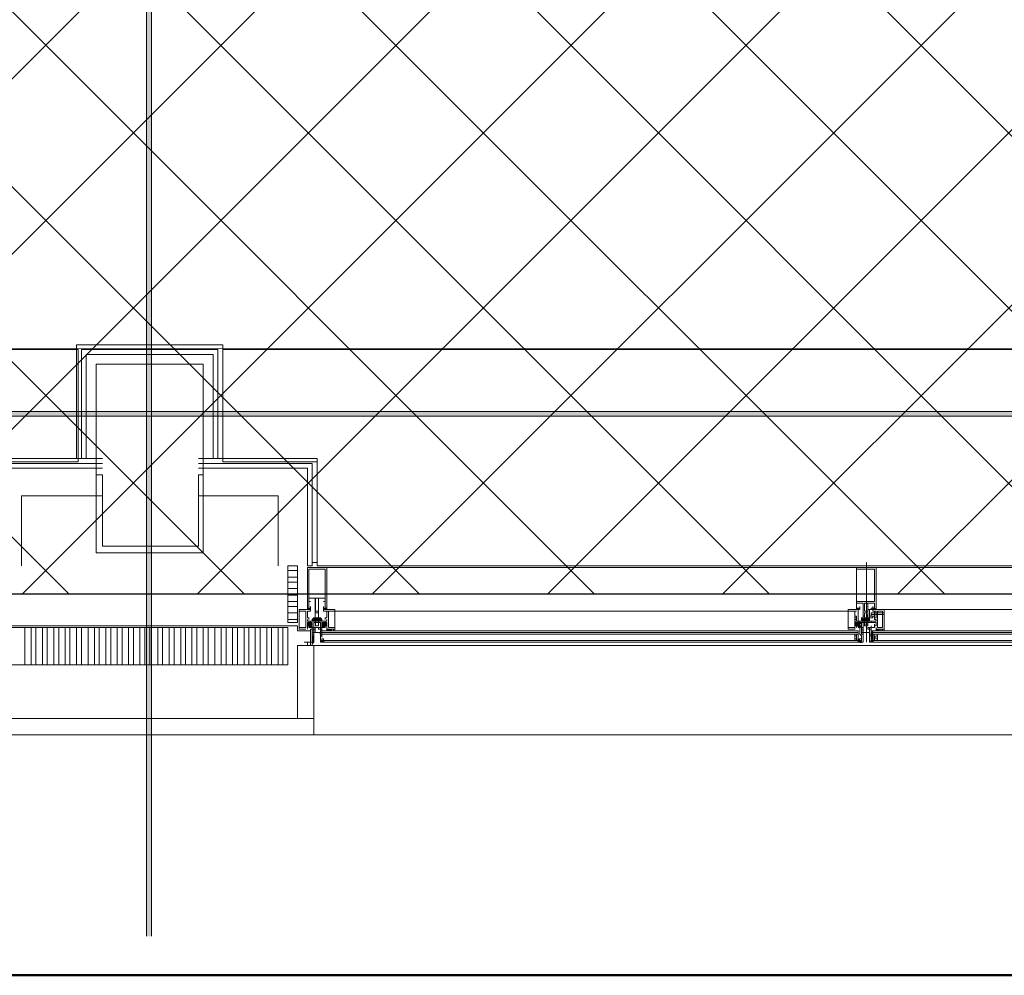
# Model space of a CAD drawing. Header units: millimetres. Extents: x 0.9 to 32.8, y 0.3 to 23.1.
# Tile 9 of 111: x 7.2 to 8.3, y 0.4 to 1.4. Entities that reach past the tile are written whole.
import ezdxf

# ---------------------------------------------------------------- set-up
doc = ezdxf.new("R2010")
doc.units = ezdxf.units.MM
doc.layers.add('PDF_Geometry', color=9, linetype='Continuous', true_color=0x808080)
doc.layers.add('PDF_Solid Fills', color=7, linetype='Continuous')

msp = doc.modelspace()

# ---------------------------------------------------------------- hatches: boundary and pattern name
h = msp.add_hatch()
h.set_pattern_fill('ANSI37', color=256, scale=0.04)
h.paths.add_polyline_path([(2.3967, 9.448), (12.2573, 9.448), (12.2573, 0.7841), (2.3967, 0.7841)])
at = {"layer": 'PDF_Solid Fills', "true_color": 0x808080, "transparency": 33554559}
msp.add_hatch(color=8, dxfattribs=at).paths.add_polyline_path([(28.2152, 0.9683), (28.2152, 0.9716), (1.3427, 0.9716), (1.3427, 0.9666), (28.2152, 0.9666)])

# ---------------------------------------------------------------- linework, layer by layer
msp.add_lwpolyline([(2.3967, 9.448), (12.2573, 9.448), (12.2573, 0.7841), (2.3967, 0.7841)], close=True)
at = {"layer": 'PDF_Geometry', "color": 5, "lineweight": 50}
msp.add_lwpolyline([(32.6933, 0.3933), (32.6933, 22.9893), (1.0026, 22.9893), (1.0026, 0.3933)], close=True, dxfattribs=at)
at = {"layer": 'PDF_Geometry', "lineweight": 5}
msp.add_lwpolyline([(7.3826, 0.4333), (7.3826, 22.9409), (7.3826, 22.9143), (7.3776, 22.9143), (7.3776, 22.9409), (7.3776, 0.4333)], dxfattribs=at)
at = {"layer": 'PDF_Geometry', "color": 254, "lineweight": 18, "true_color": 0xdcdcdc}
for points in [[(8.5591, 5.6932), (8.5591, 3.0532), (8.0809, 3.0532), (8.0809, 1.3999), (8.5591, 1.3999), (8.5591, 1.0366), (2.7493, 1.035), (2.7493, 1.1283), (2.5977, 1.1283), (2.5977, 1.3999), (3.1193, 1.3983), (3.1193, 3.0532), (2.5977, 3.0549), (2.5977, 3.2932), (2.6543, 3.2932), (2.6543, 5.7848), (3.8575, 5.7848), (4.7743, 5.7865), (4.7743, 5.4165), (6.4276, 5.4165), (6.4276, 5.7865), (8.5158, 5.7848), (8.5158, 5.6932)], [(6.2558, 1.035), (7.3074, 1.035), (7.3074, 0.92), (7.2108, 0.92), (7.2108, 0.8133), (6.3524, 0.8133), (6.3524, 0.92), (6.2558, 0.92)], [(7.4559, 1.035), (8.5075, 1.035), (8.5075, 0.92), (8.4109, 0.92), (8.4109, 0.8133), (7.5525, 0.8133), (7.5525, 0.92), (7.4559, 0.92)]]:
    msp.add_lwpolyline(points, close=True, dxfattribs=at)
at = {"layer": 'PDF_Geometry', "lineweight": 18}
for points in [[(7.3058, 0.9233), (7.3058, 1.04), (7.3808, 1.04), (7.4559, 1.04), (7.4559, 0.9233)], [(7.3108, 0.9233), (7.3108, 1.035), (7.3808, 1.035), (7.4507, 1.035), (7.4507, 0.9233)], [(7.3157, 0.9233), (7.3157, 1.03), (7.3808, 1.03), (7.4458, 1.03), (7.4458, 0.9233)], [(7.2142, 0.8166), (7.2092, 0.8166), (7.2092, 0.9233), (7.3325, 0.9233)], [(7.5475, 0.8166), (7.5525, 0.8166), (7.5525, 0.9233), (7.4309, 0.9233)], [(7.3325, 0.9183), (7.2142, 0.9183), (7.2142, 0.8133), (7.2191, 0.8133), (7.2191, 0.9133), (7.3325, 0.9133)], [(7.5475, 0.8133), (7.5475, 0.9183), (7.4309, 0.9183)], [(7.5426, 0.8133), (7.5426, 0.9133), (7.4309, 0.9133)], [(7.2492, 0.8133), (7.2492, 0.885), (7.3325, 0.885)], [(7.5126, 0.8133), (7.5126, 0.885), (7.4309, 0.885)], [(7.5225, 0.8083), (7.5324, 0.8083)], [(7.5525, 0.8116), (8.4109, 0.8116)], [(8.1174, 0.755), (8.1174, 0.7566), (8.1159, 0.7583), (8.1159, 0.76), (8.1159, 0.7583), (8.1159, 0.7566), (8.1159, 0.7583), (8.1174, 0.7583), (8.1159, 0.7566), (8.1174, 0.7583), (8.1174, 0.76), (8.1159, 0.7583), (8.1159, 0.7566), (8.1141, 0.7583), (8.1141, 0.76), (8.1141, 0.7583), (8.1141, 0.76), (8.1159, 0.7583), (8.1174, 0.7566), (8.119, 0.7566), (8.1174, 0.7583), (8.1159, 0.76), (8.1174, 0.7583), (8.119, 0.7566), (8.1174, 0.7583), (8.1174, 0.775), (8.1242, 0.775), (8.1242, 0.77), (8.1208, 0.77), (8.1208, 0.7683), (8.1224, 0.7683), (8.1224, 0.77), (8.1242, 0.77), (8.1242, 0.7683), (8.1258, 0.7683), (8.1258, 0.8116), (8.1057, 0.8116), (8.1057, 0.7683), (8.1057, 0.77), (8.1091, 0.77), (8.1091, 0.7683), (8.1091, 0.77), (8.1057, 0.77), (8.1057, 0.775), (8.1125, 0.775), (8.1125, 0.7616), (8.1141, 0.7616), (8.1125, 0.7616), (8.1125, 0.7583), (8.1141, 0.7583), (8.1141, 0.76), (8.1141, 0.7633), (8.1141, 0.765), (8.1159, 0.765), (8.1159, 0.7633), (8.1174, 0.7616), (8.1159, 0.76), (8.1174, 0.76), (8.1174, 0.7583)], [(8.1159, 0.8166), (8.1159, 0.735)], [(7.5225, 0.8016), (7.5324, 0.8016)], [(7.5225, 0.7966), (7.5324, 0.7966)], [(7.5225, 0.79), (7.5324, 0.79)], [(7.5225, 0.7833), (7.5324, 0.7833)], [(7.5225, 0.7766), (7.5324, 0.7766)], [(7.5225, 0.7716), (7.5324, 0.7716)], [(7.5442, 0.7583), (7.5442, 0.76), (7.5426, 0.76), (7.5426, 0.7666), (7.5457, 0.7666), (7.5457, 0.7683), (7.5342, 0.7683), (7.5342, 0.7483), (7.5408, 0.7483)], [(7.5442, 0.7716), (7.5442, 0.77), (7.5426, 0.77), (7.5426, 0.7716), (7.5426, 0.77), (7.5426, 0.7683)], [(7.5442, 0.77), (7.5457, 0.77), (7.5457, 0.7683), (7.5442, 0.7683), (7.5457, 0.7683), (7.5442, 0.7683), (7.5457, 0.77), (7.5457, 0.7716), (7.5457, 0.77), (7.5457, 0.7683), (7.5442, 0.77), (7.5457, 0.7683), (7.5442, 0.77), (7.5442, 0.7683), (7.5426, 0.7683), (7.5442, 0.7683), (7.5442, 0.77), (7.5426, 0.77)], [(7.5442, 0.77), (7.5426, 0.7683), (7.5442, 0.77)], [(7.5609, 0.7683), (7.5609, 0.77), (7.5624, 0.7683), (7.5609, 0.7683), (7.5609, 0.77), (7.5591, 0.77), (7.5591, 0.7683), (7.5609, 0.7683), (7.5591, 0.77), (7.5609, 0.7683), (7.5591, 0.7683), (7.5591, 0.77), (7.5591, 0.7716)], [(7.5624, 0.77), (7.5591, 0.7683), (7.5609, 0.77), (7.5591, 0.7683), (7.5591, 0.77)], [(7.5674, 0.7483), (7.5674, 0.7466), (7.5674, 0.7483), (7.5658, 0.7466), (7.5658, 0.7483), (7.5642, 0.7466), (7.5658, 0.7483), (7.5624, 0.7466), (7.5642, 0.7483), (7.5708, 0.7483), (7.5708, 0.7683), (7.5591, 0.7683), (7.5591, 0.7666), (7.5624, 0.7666), (7.5624, 0.76), (7.5609, 0.76), (7.5609, 0.7583)], [(7.5609, 0.7716), (7.5609, 0.77), (7.5624, 0.77), (7.5624, 0.7716)], [(7.5624, 0.7683), (7.5624, 0.77), (7.5609, 0.77)], [(7.5609, 0.7683), (7.5624, 0.7683), (7.5609, 0.7683)], [(8.1075, 0.7616), (8.1075, 0.7566), (8.1075, 0.7616), (8.1075, 0.7566), (8.1075, 0.755), (8.1075, 0.7666), (8.1075, 0.7683), (8.0974, 0.7683), (8.0974, 0.7483), (8.1041, 0.7483), (8.1041, 0.75)], [(8.1091, 0.7716), (8.1091, 0.77), (8.1091, 0.7683), (8.1075, 0.77), (8.1091, 0.7683), (8.1075, 0.77), (8.1057, 0.7683), (8.1075, 0.77), (8.1057, 0.77), (8.1057, 0.7683), (8.1057, 0.77), (8.1057, 0.7716)], [(8.1091, 0.7683), (8.1091, 0.77), (8.1075, 0.7683), (8.1091, 0.7683), (8.1075, 0.7683), (8.1057, 0.77)], [(8.1057, 0.7683), (8.1075, 0.7683), (8.1057, 0.7683)], [(8.1258, 0.7483), (8.1258, 0.75), (8.1258, 0.7483), (8.1341, 0.7483), (8.1341, 0.7683), (8.1224, 0.7683), (8.1224, 0.7666), (8.1258, 0.7666), (8.1258, 0.76), (8.1242, 0.76), (8.1242, 0.7583), (8.1258, 0.7583), (8.1258, 0.7566), (8.1174, 0.7566), (8.1174, 0.755), (8.1224, 0.755), (8.1258, 0.755), (8.1258, 0.7516), (8.1242, 0.7516), (8.1242, 0.75), (8.1208, 0.75), (8.1208, 0.7516), (8.1208, 0.75), (8.119, 0.75), (8.119, 0.7483), (8.119, 0.75), (8.1174, 0.75), (8.1174, 0.7483), (8.1208, 0.7483), (8.1208, 0.7433), (8.119, 0.7433), (8.119, 0.735), (8.1208, 0.735), (8.1208, 0.7366), (8.1208, 0.735), (8.119, 0.735), (8.119, 0.7416), (8.1208, 0.7416), (8.1208, 0.74), (8.1208, 0.75), (8.1242, 0.75)], [(8.1174, 0.7683), (8.3924, 0.7683)], [(8.1224, 0.76), (8.119, 0.76), (8.119, 0.7683), (8.1174, 0.7683), (8.1174, 0.76), (8.1224, 0.76), (8.1224, 0.7616), (8.119, 0.7616)], [(8.1224, 0.7683), (8.1242, 0.77), (8.1224, 0.7683), (8.1242, 0.77), (8.1258, 0.7683), (8.1242, 0.7683), (8.1208, 0.7683), (8.1224, 0.7683), (8.1224, 0.77), (8.1224, 0.7716)], [(8.1224, 0.77), (8.1242, 0.7683), (8.1224, 0.77)], [(8.1242, 0.77), (8.1242, 0.7716)], [(8.1242, 0.7683), (8.1258, 0.7683), (8.1242, 0.7683)], [(7.5225, 0.765), (7.5324, 0.765)], [(7.5225, 0.7583), (7.5324, 0.7583)], [(7.5491, 0.755), (7.5507, 0.755), (7.5507, 0.7566), (7.5426, 0.7566), (7.5426, 0.7583)], [(7.5491, 0.7566), (7.5475, 0.7566), (7.5475, 0.7583), (7.5491, 0.76), (7.5475, 0.7583), (7.5507, 0.7566), (7.5475, 0.7583), (7.5491, 0.7566), (7.5475, 0.7566)], [(7.5507, 0.755), (7.5507, 0.7566), (7.5525, 0.7583), (7.5525, 0.76), (7.5507, 0.7583), (7.5491, 0.7566), (7.5507, 0.7583), (7.5507, 0.76), (7.5507, 0.7583), (7.5525, 0.7566), (7.5507, 0.7583), (7.5491, 0.76), (7.5475, 0.7566), (7.5507, 0.7583), (7.5525, 0.7583), (7.5525, 0.7566), (7.5525, 0.7583), (7.5541, 0.76), (7.5541, 0.7566), (7.5559, 0.7566), (7.5491, 0.7566), (7.5507, 0.7566)], [(7.5475, 0.7583), (7.5491, 0.76), (7.5475, 0.7583)], [(7.5491, 0.7516), (7.5491, 0.755), (7.5541, 0.755), (7.5541, 0.7566), (7.5575, 0.7566), (7.5575, 0.7583), (7.5559, 0.76), (7.5541, 0.76), (7.5541, 0.7583), (7.5541, 0.76), (7.5507, 0.76), (7.5507, 0.7583), (7.5507, 0.76), (7.5491, 0.76), (7.5507, 0.7566), (7.5491, 0.7583), (7.5491, 0.7566), (7.5491, 0.7583)], [(7.5525, 0.7583), (7.5525, 0.76), (7.5525, 0.7583), (7.5541, 0.7566), (7.5525, 0.7583), (7.5507, 0.76), (7.5525, 0.7583), (7.5541, 0.7566)], [(7.5525, 0.76), (7.5525, 0.7583), (7.5507, 0.7566), (7.5525, 0.7583), (7.5541, 0.76), (7.5541, 0.7583), (7.5559, 0.7566), (7.5541, 0.7583), (7.5525, 0.76), (7.5525, 0.7583), (7.5559, 0.7566), (7.5559, 0.7583), (7.5541, 0.7566), (7.5559, 0.76), (7.5541, 0.7583), (7.5575, 0.7566), (7.5559, 0.7566), (7.5575, 0.7583), (7.5559, 0.7566), (7.5575, 0.7583), (7.5559, 0.76), (7.5575, 0.7583), (7.5559, 0.76)], [(7.5559, 0.755), (7.5541, 0.755), (7.5541, 0.7566), (7.5624, 0.7566), (7.5624, 0.7583)], [(8.1125, 0.7433), (8.1125, 0.735), (8.1109, 0.735), (8.1109, 0.7366), (8.1109, 0.735), (8.1109, 0.7416), (8.1109, 0.74), (8.1109, 0.7416), (8.1091, 0.7433), (8.1091, 0.75), (8.1075, 0.75), (8.1075, 0.7516), (8.1091, 0.755), (8.1057, 0.7516), (8.1091, 0.755), (8.1041, 0.7516), (8.1041, 0.7533), (8.1057, 0.755), (8.1091, 0.7516), (8.1091, 0.7533), (8.1109, 0.755), (8.1057, 0.755), (8.1075, 0.755), (8.1041, 0.755), (8.1041, 0.7516), (8.1075, 0.7516), (8.1075, 0.75), (8.1091, 0.75), (8.1075, 0.75), (8.1075, 0.7516), (8.1041, 0.7516), (8.1041, 0.755), (8.1075, 0.755), (8.1057, 0.755), (8.1125, 0.755), (8.1125, 0.7566), (8.1041, 0.7566), (8.1041, 0.7583), (8.1057, 0.7583), (8.1057, 0.76), (8.1041, 0.76), (8.1041, 0.7666), (8.1057, 0.7666), (7.5624, 0.7666)], [(8.0974, 0.7666), (7.5708, 0.7666)], [(8.1057, 0.7616), (8.1057, 0.7566)], [(8.119, 0.76), (8.1174, 0.76), (8.1174, 0.7583), (8.1174, 0.76), (8.1141, 0.76), (8.1141, 0.7583), (8.1125, 0.7583), (8.1125, 0.76), (8.1109, 0.76), (8.1109, 0.7566), (8.1125, 0.7583), (8.1125, 0.7566), (8.1109, 0.7566), (8.119, 0.7566), (8.119, 0.76), (8.119, 0.7583), (8.119, 0.7566), (8.1174, 0.76)], [(8.1109, 0.7566), (8.1125, 0.7566), (8.1109, 0.7583), (8.1125, 0.76), (8.1109, 0.7583), (8.1125, 0.76), (8.1141, 0.7566), (8.1109, 0.7583)], [(8.1125, 0.7566), (8.1109, 0.7583), (8.1125, 0.7566)], [(8.1141, 0.7566), (8.1125, 0.7583), (8.1125, 0.76), (8.1125, 0.7583)], [(8.1141, 0.755), (8.1141, 0.7566), (8.1159, 0.7583), (8.1159, 0.76), (8.1159, 0.7583), (8.1174, 0.7566), (8.1174, 0.7583), (8.119, 0.76), (8.1174, 0.7566), (8.119, 0.7583), (8.1174, 0.7566), (8.119, 0.7583), (8.119, 0.7566)], [(8.1141, 0.7583), (8.1159, 0.7583), (8.1141, 0.7583)], [(8.1141, 0.7566), (8.1141, 0.7583), (8.1141, 0.7566)], [(8.119, 0.7583), (8.119, 0.76), (8.119, 0.7583)], [(8.1341, 0.765), (8.1208, 0.765), (8.1208, 0.7633), (8.1341, 0.7633)], [(7.2176, 0.7466), (7.2291, 0.7466), (7.2291, 0.7516), (7.3808, 0.7516), (7.5324, 0.7516), (7.5324, 0.7466), (7.5457, 0.7466)], [(7.3808, 0.7116), (7.2392, 0.7116), (7.2392, 0.75), (7.3808, 0.75)], [(7.2526, 0.7116), (7.2526, 0.75)], [(7.2591, 0.7116), (7.2591, 0.75)], [(7.2641, 0.7116), (7.2641, 0.75)], [(7.2708, 0.7116), (7.2708, 0.75)], [(7.2758, 0.7116), (7.2758, 0.75)], [(7.2826, 0.7116), (7.2826, 0.75)], [(7.2875, 0.7116), (7.2875, 0.75)], [(7.2941, 0.7116), (7.2941, 0.75)], [(7.299, 0.7116), (7.299, 0.75)], [(7.3058, 0.7116), (7.3058, 0.75)], [(7.3108, 0.7116), (7.3108, 0.75)], [(7.3176, 0.7116), (7.3176, 0.75)], [(7.3241, 0.7116), (7.3241, 0.75)], [(7.3291, 0.7116), (7.3291, 0.75)], [(7.3358, 0.7116), (7.3358, 0.75)], [(7.3408, 0.7116), (7.3408, 0.75)], [(7.3476, 0.7116), (7.3476, 0.75)], [(7.3525, 0.7116), (7.3525, 0.75)], [(7.3591, 0.7116), (7.3591, 0.75)], [(7.3641, 0.7116), (7.3641, 0.75)], [(7.3708, 0.7116), (7.3708, 0.75)], [(7.3758, 0.7116), (7.3758, 0.75)], [(7.3826, 0.7116), (7.3826, 0.75)], [(7.3891, 0.7116), (7.3891, 0.75)], [(7.3941, 0.7116), (7.3941, 0.75)], [(7.4008, 0.7116), (7.4008, 0.75)], [(7.4058, 0.7116), (7.4058, 0.75)], [(7.4126, 0.7116), (7.4126, 0.75)], [(7.4175, 0.7116), (7.4175, 0.75)], [(7.4241, 0.7116), (7.4241, 0.75)], [(7.4291, 0.7116), (7.4291, 0.75)], [(7.4358, 0.7116), (7.4358, 0.75)], [(7.4408, 0.7116), (7.4408, 0.75)], [(7.4476, 0.7116), (7.4476, 0.75)], [(7.4541, 0.7116), (7.4541, 0.75)], [(7.4591, 0.7116), (7.4591, 0.75)], [(7.4658, 0.7116), (7.4658, 0.75)], [(7.4708, 0.7116), (7.4708, 0.75)], [(7.4776, 0.7116), (7.4776, 0.75)], [(7.4825, 0.7116), (7.4825, 0.75)], [(7.4891, 0.7116), (7.4891, 0.75)], [(7.4941, 0.7116), (7.4941, 0.75)], [(7.5008, 0.7116), (7.5008, 0.75)], [(7.5058, 0.7116), (7.5058, 0.75)], [(7.5126, 0.7116), (7.5126, 0.75)], [(7.5175, 0.7116), (7.5175, 0.75)], [(7.5475, 0.75), (7.5475, 0.74), (7.5475, 0.7416), (7.5491, 0.7416), (7.5491, 0.735), (7.5475, 0.735), (7.5475, 0.7366), (7.5475, 0.735), (7.5491, 0.735), (7.5491, 0.7433), (7.5475, 0.7433), (7.5475, 0.7483), (7.5507, 0.7483), (7.5507, 0.75), (7.5491, 0.75), (7.5491, 0.7483), (7.5491, 0.75), (7.5475, 0.75), (7.5475, 0.7516), (7.5475, 0.75), (7.5442, 0.75), (7.5442, 0.7516), (7.5426, 0.7516), (7.5426, 0.755), (7.5475, 0.755), (7.5442, 0.7516), (7.5457, 0.755), (7.5426, 0.7516), (7.5457, 0.755), (7.5457, 0.7566)], [(7.5442, 0.7566), (7.5442, 0.755), (7.5426, 0.7533), (7.5426, 0.755)], [(7.5426, 0.7483), (7.5426, 0.75), (7.5426, 0.7516), (7.5426, 0.7533), (7.5426, 0.7516), (7.5442, 0.7516), (7.5442, 0.75), (7.5475, 0.75), (7.5475, 0.755), (7.5426, 0.755), (7.5426, 0.7516), (7.5426, 0.7533), (7.5442, 0.7516), (7.5442, 0.75), (7.5475, 0.7533)], [(7.5442, 0.75), (7.5457, 0.75)], [(7.5475, 0.7483), (7.5475, 0.7466), (7.5491, 0.7466)], [(7.5491, 0.75), (7.5491, 0.755), (7.5541, 0.755)], [(7.5507, 0.7516), (7.5541, 0.7516)], [(7.5541, 0.75), (7.5507, 0.75), (7.5507, 0.745)], [(7.5591, 0.755), (7.5624, 0.7516), (7.5591, 0.755), (7.5609, 0.7516), (7.5575, 0.755), (7.5624, 0.755), (7.5624, 0.7516), (7.5609, 0.7516), (7.5609, 0.75), (7.5575, 0.75), (7.5575, 0.7516), (7.5575, 0.75), (7.5559, 0.75), (7.5559, 0.7483), (7.5559, 0.75), (7.5541, 0.75), (7.5541, 0.7483), (7.5575, 0.7483), (7.5575, 0.7433), (7.5559, 0.7433), (7.5559, 0.735), (7.5575, 0.735), (7.5575, 0.7366), (7.5575, 0.735), (7.5559, 0.735), (7.5559, 0.7416), (7.5575, 0.7416), (7.5575, 0.74), (7.5575, 0.75)], [(7.5575, 0.7483), (7.5575, 0.7466), (7.5559, 0.7466)], [(7.5624, 0.7466), (7.5642, 0.7466), (7.5658, 0.7466), (7.5624, 0.7483), (7.5642, 0.7466), (7.5624, 0.7483), (7.5624, 0.75), (7.5624, 0.7516), (7.5624, 0.7533), (7.5609, 0.7516), (7.5609, 0.75), (7.5575, 0.7533), (7.5591, 0.755), (7.5609, 0.755), (7.5575, 0.7533)], [(7.5609, 0.75), (7.5591, 0.75)], [(7.5624, 0.755), (7.5624, 0.7533), (7.5609, 0.755), (7.5609, 0.7566)], [(7.5624, 0.7483), (7.5642, 0.7483), (7.5624, 0.7483)], [(7.5658, 0.7483), (7.5642, 0.7483), (7.5658, 0.7466), (7.5642, 0.7483)], [(7.5674, 0.7483), (7.5674, 0.7466), (7.5674, 0.7483)], [(7.5708, 0.7483), (7.5708, 0.7466), (8.0974, 0.7466)], [(7.5708, 0.7483), (7.5708, 0.7466), (7.5708, 0.7483)], [(8.1041, 0.755), (8.1075, 0.7516), (8.1091, 0.75), (8.1057, 0.755), (8.1109, 0.75), (8.1109, 0.7516), (8.1091, 0.75), (8.1091, 0.7516), (8.1075, 0.75), (8.1091, 0.7533)], [(8.1041, 0.7533), (8.1057, 0.755), (8.1075, 0.755)], [(8.1057, 0.75), (8.1057, 0.7516), (8.1057, 0.7533)], [(8.1091, 0.755), (8.1091, 0.7566)], [(8.1125, 0.7483), (8.1125, 0.75), (8.1125, 0.7483), (8.1109, 0.7483), (8.1109, 0.7516), (8.1091, 0.7516)], [(8.1109, 0.7516), (8.1109, 0.75)], [(8.1125, 0.7466), (8.1109, 0.7466), (8.1109, 0.7483), (8.1109, 0.7433), (8.1109, 0.745), (8.1125, 0.745)], [(8.1174, 0.7533), (8.1141, 0.7533)], [(8.119, 0.7433), (8.119, 0.745), (8.119, 0.7466), (8.119, 0.7483), (8.119, 0.7466)], [(8.1208, 0.755), (8.1208, 0.7566)], [(8.1242, 0.7516), (8.1242, 0.7533)], [(8.1258, 0.7516), (8.1258, 0.7533)], [(8.1292, 0.7466), (8.1274, 0.7466), (8.1292, 0.7483), (8.1274, 0.7466), (8.1258, 0.7483), (8.1274, 0.7466), (8.1258, 0.7466)], [(8.1258, 0.7483), (8.1292, 0.7466), (8.1258, 0.7483)], [(8.1292, 0.7483), (8.1292, 0.7466), (8.1292, 0.7483)], [(8.1308, 0.7483), (8.1308, 0.7466), (8.1308, 0.7483)], [(8.1308, 0.7483), (8.1308, 0.7466), (8.1308, 0.7483)], [(8.1341, 0.7483), (8.1341, 0.7466), (8.3924, 0.7466), (8.3924, 0.7483), (8.3942, 0.7466), (8.3942, 0.7483), (8.3942, 0.7466), (8.3942, 0.7483), (8.3957, 0.7466), (8.3957, 0.7483), (8.3957, 0.7466), (8.3957, 0.7483), (8.3957, 0.7466)], [(8.1341, 0.7483), (8.1341, 0.7466), (8.1341, 0.7483)], [(7.5491, 0.745), (7.5475, 0.745)], [(7.5475, 0.7433), (7.5475, 0.74), (7.5475, 0.7416), (7.5475, 0.74), (7.5491, 0.7416)], [(7.5491, 0.735), (7.5491, 0.7366), (7.5475, 0.735), (7.5475, 0.7366), (7.5475, 0.735), (7.5475, 0.7366), (7.5491, 0.7383), (7.5475, 0.7366), (7.5491, 0.7383), (7.5475, 0.7366), (7.5491, 0.74)], [(7.5491, 0.7383), (7.5475, 0.735), (7.5475, 0.7366), (7.5491, 0.7366), (7.5475, 0.7366), (7.5491, 0.7366)], [(8.1075, 0.745), (7.5575, 0.745), (7.5559, 0.745)], [(7.5591, 0.735), (7.5575, 0.735), (7.5575, 0.7366), (7.5591, 0.7366), (7.5591, 0.7383), (7.5575, 0.7383), (7.5575, 0.7366)], [(8.1057, 0.7416), (8.1057, 0.7366)], [(8.1109, 0.7366), (8.1109, 0.735), (8.1075, 0.735), (8.1075, 0.7466)], [(8.1075, 0.7416), (8.1075, 0.7366), (8.1075, 0.7416), (8.1075, 0.7366)], [(8.119, 0.7433), (8.119, 0.745), (8.119, 0.7433)], [(8.1208, 0.7466), (8.1224, 0.7366), (8.1224, 0.735), (8.1224, 0.7366), (8.1224, 0.7416)], [(8.1224, 0.745), (8.4059, 0.745), (8.4075, 0.745)], [(8.1242, 0.7416), (8.1242, 0.7366), (8.1242, 0.7416), (8.1242, 0.7366)], [(7.5442, 0.735), (7.5491, 0.735), (7.5475, 0.7333), (7.5475, 0.7316), (7.5491, 0.7316), (7.5442, 0.7316), (7.5457, 0.7316), (7.5457, 0.735), (7.5442, 0.735), (7.5426, 0.735), (7.5426, 0.7316), (7.5442, 0.7316)], [(8.414, 0.7316), (7.5491, 0.7316)], [(8.1075, 0.7366), (7.5591, 0.7366), (8.1075, 0.7366)], [(8.1075, 0.735), (7.5591, 0.735), (8.1075, 0.735)], [(8.1224, 0.7366), (8.4041, 0.7366), (8.1224, 0.7366)], [(8.1224, 0.735), (8.4041, 0.735), (8.1224, 0.735)], [(8.414, 0.64), (7.5491, 0.64)]]:
    msp.add_lwpolyline(points, dxfattribs=at)
for points in [[(7.4358, 0.8266), (7.4358, 1.02), (7.3258, 1.02), (7.3258, 0.8266)], [(7.3808, 0.8266), (7.3259, 0.8266), (7.3259, 0.9066), (7.3325, 0.9066), (7.3325, 0.8333), (7.3808, 0.8333), (7.4309, 0.8333), (7.4309, 0.9066), (7.4358, 0.9066), (7.4358, 0.8266)], [(7.5324, 0.755), (7.5324, 0.8133), (7.5224, 0.8133), (7.5224, 0.755)], [(7.5426, 0.8133), (7.5475, 0.8133)], [(7.5541, 0.7616), (7.5541, 0.7583), (7.5541, 0.765), (7.5507, 0.765), (7.5507, 0.7583), (7.5507, 0.78), (7.5442, 0.78), (7.5442, 0.7766), (7.5457, 0.7766), (7.5442, 0.7766), (7.5442, 0.77), (7.5457, 0.77), (7.5457, 0.7683), (7.5457, 0.77), (7.5426, 0.77), (7.5442, 0.77), (7.5442, 0.7683), (7.5426, 0.7683), (7.5426, 0.8116), (7.5624, 0.8116), (7.5624, 0.7683), (7.5609, 0.7683), (7.5609, 0.77), (7.5624, 0.77), (7.5591, 0.77), (7.5591, 0.7683), (7.5591, 0.77), (7.5609, 0.77), (7.5609, 0.7766), (7.5591, 0.7766), (7.5609, 0.7766), (7.5609, 0.78), (7.5541, 0.78)], [(7.5609, 0.78), (7.5609, 0.81), (7.5442, 0.81), (7.5442, 0.78)], [(8.1242, 0.7766), (8.1242, 0.81), (8.1059, 0.81), (8.1059, 0.7766)], [(7.5541, 0.7666), (7.5541, 0.78), (7.5508, 0.78), (7.5508, 0.7666)], [(8.1075, 0.77), (8.1091, 0.77), (8.1091, 0.7683), (8.1057, 0.7683), (8.1057, 0.77)], [(8.1174, 0.7666), (8.1174, 0.775), (8.1141, 0.775), (8.1141, 0.7666)], [(8.1224, 0.77), (8.1242, 0.77), (8.1242, 0.7683), (8.1258, 0.7683), (8.1208, 0.7683), (8.1224, 0.7683)], [(7.5408, 0.7666), (7.5342, 0.7666), (7.5342, 0.75), (7.5408, 0.75)], [(7.5525, 0.7566), (7.5525, 0.7583), (7.5541, 0.7583)], [(7.5642, 0.7666), (7.5708, 0.7666), (7.5708, 0.75), (7.5642, 0.75)], [(8.1041, 0.7666), (8.0974, 0.7666), (8.0974, 0.75), (8.1041, 0.75)], [(8.1057, 0.7616), (8.1041, 0.7616), (8.1041, 0.7566), (8.1057, 0.7566), (8.1057, 0.7616), (8.1041, 0.7616), (8.1041, 0.7566), (8.1057, 0.7566)], [(8.1125, 0.7566), (8.1141, 0.7583), (8.1141, 0.76), (8.1141, 0.7583)], [(8.1242, 0.7616), (8.1242, 0.765), (8.1209, 0.765), (8.1209, 0.7616)], [(8.1242, 0.76), (8.1242, 0.7666), (8.1258, 0.7666), (8.1258, 0.76)], [(8.1274, 0.7666), (8.1326, 0.7666), (8.1326, 0.75), (8.1274, 0.75)], [(7.5225, 0.7116), (7.5225, 0.75), (7.3808, 0.75), (7.3808, 0.7116)], [(7.5475, 0.735), (7.5392, 0.735), (7.5457, 0.735), (7.5457, 0.7483), (7.5475, 0.7483)], [(7.5457, 0.75), (7.5442, 0.7516), (7.5426, 0.755)], [(7.5475, 0.7516), (7.5457, 0.75), (7.5475, 0.7516), (7.5475, 0.75), (7.5442, 0.755)], [(7.5442, 0.755), (7.5475, 0.7533), (7.5457, 0.755)], [(7.5491, 0.7483), (7.5475, 0.7483), (7.5475, 0.7433), (7.5491, 0.7433), (7.5491, 0.745), (7.5541, 0.745), (7.5491, 0.745)], [(7.5559, 0.7483), (7.5559, 0.755), (7.5507, 0.755), (7.5559, 0.755)], [(7.5559, 0.7483), (7.5575, 0.7483), (7.5575, 0.7433), (7.5559, 0.7433), (7.5559, 0.745), (7.5507, 0.745), (7.5559, 0.745)], [(7.5541, 0.7516), (7.5541, 0.755), (7.5508, 0.755), (7.5508, 0.7516)], [(7.5624, 0.7516), (7.5609, 0.7516), (7.5609, 0.75), (7.5575, 0.75), (7.5575, 0.755), (7.5624, 0.755)], [(7.5575, 0.75), (7.5575, 0.7516), (7.5591, 0.75), (7.5575, 0.7516), (7.5609, 0.755)], [(7.5624, 0.755), (7.5591, 0.75), (7.5609, 0.7516)], [(7.5624, 0.7533), (7.5624, 0.7516)], [(7.5658, 0.7466), (7.5658, 0.7483), (7.5625, 0.7483), (7.5625, 0.7466)], [(7.5692, 0.7466), (7.5692, 0.7483), (7.5692, 0.7466), (7.5692, 0.7483)], [(8.1041, 0.7533), (8.1057, 0.7516)], [(8.1075, 0.755), (8.1091, 0.7533), (8.1091, 0.755)], [(8.1125, 0.75), (8.1125, 0.755), (8.1174, 0.755), (8.1109, 0.755), (8.1109, 0.75)], [(8.1109, 0.7483), (8.1109, 0.7433), (8.1125, 0.7433), (8.1125, 0.745), (8.1174, 0.745), (8.1125, 0.745), (8.1125, 0.7483)], [(8.1174, 0.7516), (8.1141, 0.7516), (8.1141, 0.755), (8.1174, 0.755)], [(8.119, 0.7483), (8.1208, 0.7483), (8.1208, 0.7433), (8.119, 0.7433), (8.119, 0.745), (8.1141, 0.745), (8.119, 0.745)], [(8.1292, 0.7483), (8.1258, 0.7466), (8.1274, 0.7483), (8.1258, 0.7483), (8.1274, 0.7483), (8.1292, 0.7483), (8.1274, 0.7483), (8.1292, 0.7483), (8.1292, 0.7466), (8.1258, 0.7466), (8.1258, 0.7483)], [(8.1326, 0.7466), (8.1326, 0.7483), (8.1326, 0.7466), (8.1326, 0.7483)], [(7.5491, 0.7433), (7.5491, 0.745), (7.5475, 0.745), (7.5475, 0.7433)], [(7.5475, 0.7383), (7.5491, 0.74), (7.5475, 0.7383), (7.5491, 0.74)], [(7.5575, 0.7433), (7.5575, 0.745), (7.5558, 0.745), (7.5558, 0.7433)], [(7.5575, 0.7466), (8.1075, 0.7466)], [(7.5575, 0.7433), (8.1075, 0.7433)], [(8.1057, 0.7366), (8.1057, 0.7433), (8.104, 0.7433), (8.104, 0.7366)], [(8.1057, 0.7383), (8.1057, 0.7416), (8.104, 0.7416), (8.104, 0.7383)], [(8.1075, 0.7366), (8.1075, 0.735), (8.1075, 0.7366), (8.1109, 0.7366), (8.1109, 0.7383), (8.1091, 0.7383)], [(8.1125, 0.7433), (8.1125, 0.745), (8.1108, 0.745), (8.1108, 0.7433)], [(8.1224, 0.7366), (8.1224, 0.7383), (8.1207, 0.7383), (8.1207, 0.7366)], [(8.1208, 0.735), (8.1224, 0.735), (8.1224, 0.7466), (8.4059, 0.7466), (8.1224, 0.7466), (8.1208, 0.7366)], [(8.1224, 0.7366), (8.1208, 0.7366), (8.1208, 0.7466), (8.1224, 0.7466)], [(8.4059, 0.7433), (8.1224, 0.7433)], [(8.1274, 0.7366), (8.1274, 0.7433), (8.124, 0.7433), (8.124, 0.7366)], [(8.1274, 0.7383), (8.1274, 0.7416), (8.1257, 0.7416), (8.1257, 0.7383)], [(7.5491, 0.6566), (7.5491, 0.7316), (7.5325, 0.7316), (7.5325, 0.6566)], [(7.3808, 0.6566), (7.5491, 0.6566), (7.5491, 0.64), (7.3808, 0.64), (7.2142, 0.64), (7.2142, 0.6566)]]:
    msp.add_lwpolyline(points, close=True, dxfattribs=at)
at = {"layer": 'PDF_Geometry', "lineweight": 5}
msp.add_lwpolyline([(28.2152, 0.9683), (28.2152, 0.9716), (1.3427, 0.9716), (1.3427, 0.9666), (28.2152, 0.9666)], close=True, dxfattribs=at)
at = {"layer": 'PDF_Geometry', "color": 7, "lineweight": 35}
for points in [[(8.1075, 0.7366), (8.1075, 0.7383)], [(7.5575, 0.7366), (7.5591, 0.735), (7.5575, 0.7366)], [(7.5575, 0.735), (7.5575, 0.7366)], [(7.5591, 0.7366), (7.5591, 0.735), (7.5591, 0.7366)], [(8.1109, 0.7366), (8.1091, 0.735), (8.1109, 0.7366)], [(8.1091, 0.735), (8.1109, 0.735)], [(8.1208, 0.735), (8.1208, 0.7366), (8.1224, 0.735)], [(8.1208, 0.7366), (8.1224, 0.735), (8.1224, 0.7366)]]:
    msp.add_lwpolyline(points, dxfattribs=at)
msp.add_lwpolyline([(8.1091, 0.7366), (8.1075, 0.735), (8.1091, 0.7366), (8.1075, 0.7366)], close=True, dxfattribs=at)
at = {"layer": 'PDF_Solid Fills', "color": 8, "lineweight": 5, "true_color": 0x808080, "transparency": 33554559}
msp.add_solid([(7.3826, 0.4333), (7.3826, 22.9409), (7.3776, 0.4333), (7.3776, 22.9409)], dxfattribs=at)

doc.saveas('drawing.dxf')
